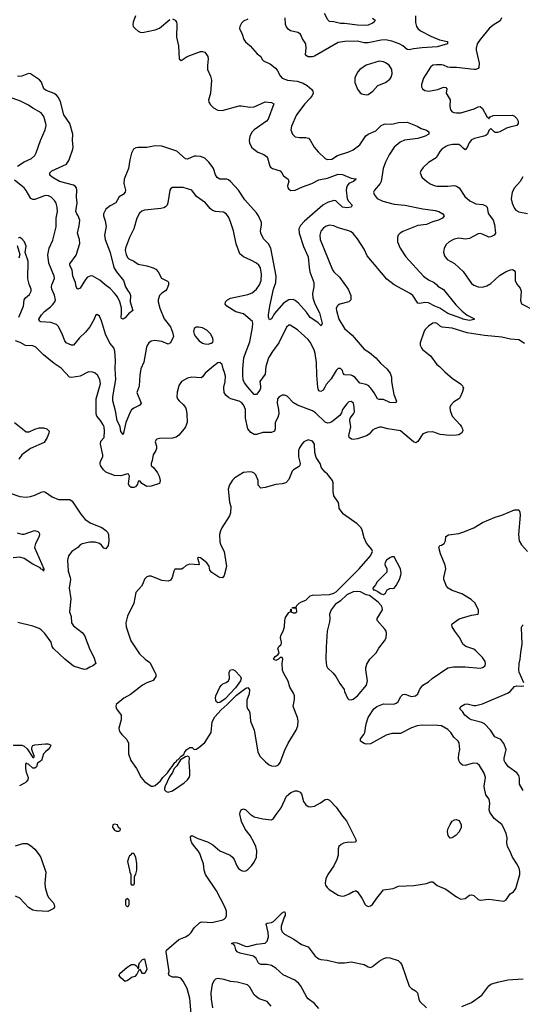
# Model space of a CAD drawing. Header units: inches. Extents: x 1954678 to 2060271, y 904822 to 1016299.
# Tile 79 of 256: x 1984769 to 1989441, y 944264 to 953413. Entities that reach past the tile are written whole.
import ezdxf

# ---------------------------------------------------------------- set-up
doc = ezdxf.new("R2010")
doc.units = ezdxf.units.IN
doc.header["$MEASUREMENT"] = 0
doc.layers.add('B9984', color=7, linetype='Continuous')
doc.layers.add('B9985', color=7, linetype='Continuous')

msp = doc.modelspace()

# ---------------------------------------------------------------- linework, layer by layer
at = {"layer": 'B9984', "color": 5}
for points, elevation in [([(1986244.4, 950000), (1986232.8, 949952.8), (1986230.4, 949910), (1986237.1, 949890), (1986250.5, 949870), (1986290, 949836.3), (1986310.4, 949810), (1986318, 949790), (1986323.8, 949750), (1986324.9, 949670), (1986310.5, 949630), (1986298, 949610), (1986247.5, 949552.5), (1986224.8, 949535.2), (1986190, 949524.2), (1986070, 949520.7), (1986044.9, 949515.1), (1986033.4, 949506.6), (1986028, 949490), (1986041.3, 949450), (1986042, 949430), (1986034.9, 949410), (1986010.3, 949370), (1986002.2, 949317.8), (1985990.5, 949290), (1985990.6, 949270.6), (1986015.5, 949250), (1986050, 949202), (1986067, 949170), (1986076.4, 949130), (1986070, 949102), (1985990, 949079.3), (1985950, 949075.3), (1985903.1, 949103.1), (1985890, 949126), (1985870, 949126), (1985863.8, 949096.2), (1985846.6, 949073.4), (1985830, 949065.1), (1985806.2, 949066.2), (1985790, 949079.3), (1985781.1, 949101.1), (1985789.7, 949170), (1985782, 949190), (1985770, 949193.3), (1985710, 949174.2), (1985650, 949177.7), (1985570, 949207.6), (1985547.7, 949230), (1985521.7, 949270), (1985516.3, 949290), (1985519.7, 949310), (1985541.3, 949350), (1985542.6, 949370), (1985518.9, 949470), (1985524.1, 949495.9), (1985553.3, 949530), (1985557.4, 949590), (1985553.3, 949630), (1985546, 949650), (1985521.3, 949690), (1985487.6, 949727.6), (1985481.2, 949750), (1985481.6, 949890), (1985512.1, 950000)], 660), ([(1985876.8, 950000), (1985859.3, 949950), (1985897.1, 949850), (1985887.3, 949830), (1985830, 949804.7), (1985810, 949787.6), (1985795.2, 949764.8), (1985755.8, 949670), (1985730, 949558), (1985710, 949588), (1985704, 949630), (1985676.8, 949690), (1985659.8, 949779.8), (1985633.8, 949870), (1985636.2, 949910), (1985650.5, 950000)], 640), ([(1988889.1, 950000), (1988893.4, 949990), (1988883, 949950), (1988859.2, 949900.8), (1988850, 949889.4), (1988801.7, 949858.3), (1988777.3, 949830), (1988768, 949810), (1988770, 949782), (1988790.7, 949730), (1988864.9, 949650), (1988877.1, 949630), (1988886, 949610), (1988887.5, 949592.5), (1988876, 949570), (1988850, 949556.2), (1988830, 949551.5), (1988768.5, 949548.5), (1988679, 949559), (1988610, 949583), (1988559.5, 949580.5), (1988516.4, 949563.6), (1988470, 949494), (1988450, 949481.2), (1988430, 949489.3), (1988310, 949593), (1988190, 949611.3), (1988133.2, 949626.8), (1988112.8, 949627.2), (1988070, 949611.8), (1988050, 949598.7), (1988017.4, 949562.6), (1987992.6, 949547.4), (1987910, 949519.8), (1987870, 949511.2), (1987854.1, 949514.1), (1987832, 949530), (1987828.2, 949550), (1987846, 949630), (1987838.5, 949690), (1987842.6, 949710), (1987873, 949750), (1987880.5, 949770), (1987879.6, 949810), (1987871.8, 949850), (1987860.1, 949860.1), (1987850, 949866), (1987830, 949860.9), (1987810, 949843.7), (1987770, 949792.3), (1987759.1, 949760.9), (1987743.9, 949736.1), (1987670, 949677.6), (1987650, 949667.6), (1987630, 949664.2), (1987610, 949672.8), (1987519.7, 949759.7), (1987490, 949779.8), (1987350.7, 949830.7), (1987314.2, 949854.2), (1987254.9, 949914.9), (1987230, 949924.5), (1987210, 949924.5), (1987180.7, 949910), (1987164.9, 949890), (1987162.6, 949850), (1987175.6, 949790), (1987178.3, 949750), (1987170, 949716), (1987143.1, 949670), (1987145.2, 949610), (1987137, 949590), (1987110, 949578.5), (1987030, 949577.8), (1986970, 949557.6), (1986950, 949558.2), (1986916.5, 949576.5), (1986890, 949612.3), (1986868.9, 949708.9), (1986866.8, 949790), (1986850, 949832.8), (1986830, 949856.8), (1986810, 949869.8), (1986730.6, 949890.6), (1986710, 949902), (1986684.1, 949924.1), (1986669, 949949), (1986665.7, 949990), (1986668.1, 950000)], 660), ([(1987008, 950000), (1987007.7, 949990), (1987000.2, 949970), (1986970, 949929.5), (1986950, 949929.6), (1986890.9, 950000)], 640), ([(1987606.3, 950000), (1987590, 949969.6), (1987570, 949958.7), (1987550, 949963.6), (1987543.1, 949983.1), (1987541.5, 950000)], 640), ([(1988233.9, 950000), (1988245.8, 949930), (1988270.4, 949869.6), (1988267.1, 949852.9), (1988210, 949856.4), (1988150, 949884.5), (1988110, 949885.3), (1988096, 949890), (1988065.4, 949945.4), (1988034.5, 949990), (1988024.6, 950000)], 640), ([(1984722.4, 949670), (1984830, 949583.1), (1984858, 949582), (1984910, 949608), (1984950, 949622), (1984990, 949619.1), (1985022, 949610), (1985042.8, 949590), (1985040.7, 949570), (1985024.9, 949530), (1984995.8, 949484.2), (1984870, 949427.8), (1984790, 949369.4), (1984761.6, 949330)], 660), ([(1984670, 949017.4), (1984770, 948981.3), (1984830, 948977), (1984870, 948981.1), (1984910, 948994), (1984970, 949024.2), (1984990, 949028.8), (1985010, 949023.7), (1985070, 948978.4), (1985130, 948954.4), (1985235.4, 948955.4), (1985258.6, 948938.6), (1985337.3, 948817.3), (1985377.6, 948770), (1985430, 948734.3), (1985533.2, 948693.2), (1985570, 948667.3), (1985584.9, 948650), (1985593.7, 948630), (1985597, 948570), (1985591.7, 948528.3), (1985570, 948495.3), (1985550, 948502), (1985529.2, 948530), (1985510, 948546), (1985470, 948558), (1985420.6, 948559.4), (1985350, 948543.7), (1985330, 948532.7), (1985310.4, 948509.6), (1985253.4, 948470), (1985223, 948430), (1985212.4, 948390), (1985221.3, 948290), (1985238.7, 948230), (1985240.3, 948210), (1985230.3, 948130), (1985245.5, 948030), (1985231.8, 947911.8), (1985248.5, 947868.5), (1985250.4, 947810), (1985270, 947779.3), (1985350, 947718), (1985372.4, 947690), (1985420.7, 947560.7), (1985459.1, 947490), (1985478, 947430), (1985450, 947408.7), (1985422, 947398), (1985390, 947378), (1985370, 947375.3), (1985270, 947405.2), (1985190, 947469.6), (1985083.7, 947570), (1985072.3, 947590), (1985060.5, 947630), (1985003.5, 947710), (1984970, 947743), (1984950, 947755.8), (1984890, 947776.9), (1984751.5, 947811.5)], 660), ([(1986362.3, 944177.7), (1986350, 944318), (1986326.9, 944410), (1986290, 944478), (1986267, 944507), (1986235.8, 944515.8), (1986190, 944515.1), (1986157.2, 944530), (1986154, 944550), (1986159.3, 944570), (1986129.6, 944750), (1986133.5, 944766.5), (1986250, 944864.6), (1986310, 944890.2), (1986343, 944910), (1986362.6, 944930), (1986390, 944972.7), (1986439.7, 945020.3), (1986450, 945026.4), (1986470, 945028.7), (1986555.8, 945024.2), (1986658, 945050), (1986670, 945054.8), (1986685.2, 945070), (1986691.8, 945090), (1986691.8, 945110), (1986691.3, 945130), (1986676.9, 945170), (1986598.8, 945318.8), (1986496.4, 945470), (1986483.5, 945510), (1986478.9, 945570), (1986461.1, 945610), (1986444.6, 945664.6), (1986429.6, 945690), (1986394, 945730), (1986370, 945765.2), (1986360.9, 945790), (1986358, 945822), (1986370, 945830.8), (1986425.7, 945805.7), (1986514.3, 945774.3), (1986564, 945744), (1986630.2, 945690.2), (1986725.5, 945650), (1986748.4, 945630), (1986762.4, 945610), (1986788, 945550), (1986804.4, 945524.4), (1986830, 945506.4), (1986850, 945501.6), (1986870, 945503), (1986890, 945514.8), (1986925.2, 945550), (1986950, 945584), (1986969.7, 945630), (1986974, 945690), (1986965.6, 945730), (1986947, 945770), (1986912, 945832), (1986866.6, 945890), (1986830, 945963.7), (1986816.9, 946030), (1986819.5, 946050), (1986829.3, 946070), (1986850, 946078.8), (1986870, 946070.6), (1986910.5, 946030), (1986950, 946007.2), (1987030, 945985.7), (1987110, 945977.3), (1987130, 945990.8), (1987152.3, 946027.7), (1987200.5, 946090), (1987250, 946196.3), (1987290, 946233), (1987330, 946247.3), (1987350, 946246.8), (1987375.9, 946235.9), (1987390, 946221), (1987408.8, 946148.8), (1987430, 946117.3), (1987450, 946102), (1987470, 946098), (1987510, 946103.8), (1987565.3, 946134.7), (1987610, 946167.3), (1987630, 946170.8), (1987650, 946161), (1987710, 946096), (1987770.5, 946010.5), (1987806.8, 945970), (1987896, 945790), (1987890, 945769), (1987850, 945766), (1987830, 945769.3), (1987779.8, 945760.2), (1987758, 945750), (1987736, 945730), (1987730.7, 945709.3), (1987730.4, 945650), (1987715.8, 945610), (1987690.3, 945550), (1987634, 945470), (1987615.8, 945430), (1987608, 945390), (1987613.4, 945370), (1987627.3, 945350), (1987647.3, 945330), (1987730, 945279.3), (1987750, 945270.4), (1987770, 945268), (1987790, 945272.4), (1987831, 945289), (1987870, 945313), (1987890, 945319.1), (1987896.7, 945316.7), (1987910.7, 945310), (1987950, 945251.3), (1987980.7, 945190), (1987990, 945180.7), (1988010, 945174), (1988030, 945177.3), (1988050, 945191), (1988090, 945251), (1988150, 945326), (1988240.2, 945339.8), (1988290, 945360.7), (1988431.9, 945368.1), (1988550, 945387.3), (1988590, 945401), (1988610, 945401), (1988648.3, 945368.3), (1988730, 945333), (1988830, 945262), (1988870, 945242), (1988910, 945247.7), (1988950, 945278.8), (1988970, 945280.7), (1988990, 945274), (1989030, 945238.8), (1989050, 945230.8), (1989130, 945239.1), (1989270, 945220.7), (1989290, 945234.8), (1989329.2, 945290), (1989359, 945310), (1989380.1, 945339.9), (1989416.9, 945470), (1989419.1, 945499.1), (1989412.6, 945530), (1989391.5, 945570), (1989350, 945629.5), (1989325.1, 945690), (1989303.1, 945730), (1989296.9, 945763.1), (1989301.6, 945810), (1989291.3, 945850), (1989270, 945901.2), (1989250, 945935.1), (1989180.9, 945990), (1989138, 946050), (1989132.1, 946072.1), (1989138, 946130), (1989134, 946170), (1989103.7, 946210), (1989089.5, 946269.5), (1989087, 946290), (1989099.3, 946370), (1989086.6, 946410), (1989043.3, 946483.3), (1989021, 946501), (1988984.8, 946504.8), (1988910, 946482.9), (1988886, 946486), (1988864.2, 946504.2), (1988852, 946530), (1988849.5, 946550.5), (1988851.7, 946588.3), (1988860.7, 946630), (1988853.3, 946693.3), (1988844, 946710), (1988805.1, 946745.1), (1988777, 946790), (1988750, 946816.3), (1988689, 946850), (1988654.9, 946854.9), (1988510, 946857.4), (1988462.8, 946850), (1988410, 946833.1), (1988310, 946780.4), (1988230, 946780.5), (1988174.9, 946765.1), (1988030, 946683), (1987990, 946682), (1987970, 946688), (1987936, 946710), (1987936, 946716), (1987937, 946730), (1987969.7, 946770), (1987978.8, 946790), (1987989.8, 946870.2), (1988009.8, 946930), (1988061.5, 947010), (1988088.2, 947030), (1988150, 947055.9), (1988246, 947054), (1988270, 947061.1), (1988286.2, 947073.8), (1988310, 947122), (1988330, 947143.1), (1988350, 947145.7), (1988410, 947125.3), (1988449.6, 947130.4), (1988469.3, 947150), (1988488.1, 947191.9), (1988516, 947230), (1988570, 947261.3), (1988603.6, 947290), (1988750, 947390.4), (1988801, 947399), (1988910, 947399.1), (1989050, 947386.7), (1989070, 947392.7), (1989094.5, 947410), (1989099.6, 947430), (1989094.7, 947450), (1989070, 947485.6), (1989010, 947549.6), (1988990, 947564.2), (1988915.3, 947590), (1988889.7, 947609.7), (1988861.2, 947670), (1988812.7, 947730), (1988789.4, 947770), (1988785.2, 947790), (1988790, 947798), (1988855.5, 947844.5), (1988970, 947879.5), (1989029.5, 947890.5), (1989034.7, 947905.3), (1989033.1, 947926.9), (1989004.4, 947990), (1988966.8, 948026.8), (1988877.7, 948077.7), (1988789.2, 948110), (1988753.2, 948130), (1988736, 948150), (1988713.2, 948210), (1988713.2, 948230), (1988729.5, 948310), (1988724.8, 948344.8), (1988680.7, 948450), (1988665.2, 948510), (1988673.6, 948526.4), (1988690, 948530.8), (1988713.4, 948546.6), (1988726, 948570), (1988729.2, 948610), (1988754, 948626), (1988850, 948639.3), (1988889.5, 948650.5), (1988990, 948690.7), (1989070, 948742), (1989190, 948790.4), (1989250, 948808), (1989370, 948858), (1989410, 948858), (1989418, 948838), (1989420.5, 948810), (1989406.4, 948630), (1989413, 948570), (1989432.2, 948532.2), (1989490, 948470.6)], 660), ([(1984745.5, 948645.5), (1984790, 948632.4), (1984810, 948632.2), (1984905.4, 948665.4), (1984936.8, 948656.8), (1984950, 948644.7), (1984953.7, 948633.7), (1984950.4, 948610.4), (1984915.2, 948544.8), (1984907.6, 948510), (1984994.4, 948310), (1984990, 948289.3), (1984983.7, 948303.7), (1984970, 948307.6), (1984959, 948319), (1984890, 948353), (1984810, 948405.3), (1984770, 948419.3), (1984710, 948413.5)], 640), ([(1989456.4, 947250), (1989412, 947350), (1989408.2, 947370), (1989411.5, 947430), (1989421.6, 947470), (1989426, 947534), (1989439.7, 947610), (1989434.2, 947765.8), (1989439.3, 947780.7), (1989449.6, 947790.4)], 640), ([(1989449.4, 946249.4), (1989414.3, 946310), (1989415.7, 946364.3), (1989409, 946390), (1989390, 946414.4), (1989313.3, 946470), (1989281.5, 946510), (1989273.5, 946530), (1989271.7, 946550), (1989289.8, 946630), (1989270, 946686.3), (1989242.9, 946722.9), (1989186.3, 946750), (1989147.1, 946810), (1989090.9, 946870.9), (1989063.7, 946883.7), (1988970, 946905.6), (1988950, 946915), (1988907.2, 946950), (1988884.4, 946984.4), (1988859, 947010), (1988868.7, 947030), (1988907.5, 947052.5), (1988930, 947055.5), (1988990, 947040.5), (1989010, 947040.5), (1989070, 947056.4), (1989305, 947155), (1989328.4, 947171.6), (1989370, 947217.1), (1989390, 947223.1), (1989430, 947220.4), (1989455.6, 947224.4)], 640), ([(1984710, 946672.4), (1984790, 946670.3), (1984810, 946663.8), (1984837.6, 946637.6), (1984890, 946558), (1984902, 946558), (1984908, 946570), (1984900.1, 946580.1), (1984880.9, 946630), (1984882, 946650), (1984891.8, 946668.2), (1984910, 946674), (1985010, 946685.5), (1985030, 946684.9), (1985054.4, 946674.4), (1985057.3, 946670), (1985050.4, 946650), (1985035.5, 946630), (1985008.7, 946611.3), (1984990.5, 946590), (1984973.4, 946530), (1984936, 946504), (1984924.7, 946470), (1984910, 946459), (1984890, 946459), (1984850, 946495.3), (1984838, 946498), (1984830, 946506), (1984824.7, 946495.3), (1984824, 946456), (1984830, 946422), (1984847.3, 946370), (1984844, 946350), (1984830.6, 946330), (1984818.9, 946321.1), (1984766, 946294)], 660), ([(1984730, 945737.1), (1984797.3, 945757.3), (1984837.3, 945757.3), (1984870, 945738), (1984910, 945706), (1984951.8, 945651.8), (1984966.7, 945626.7), (1985011.4, 945491.4), (1985002.6, 945390), (1985007.4, 945350), (1985024.5, 945284.5), (1985037.4, 945257.4), (1985080.7, 945210), (1985090.8, 945190), (1985094, 945170), (1985085.2, 945154.8), (1985030, 945126), (1984927, 945133), (1984890, 945139.8), (1984850, 945161.7), (1984770.9, 945250.9), (1984730, 945269.6)], 660), ([(1987550, 944226), (1987510.4, 944270.4), (1987450, 944316), (1987438.2, 944330), (1987378.3, 944438.3), (1987360.3, 944460.3), (1987327.8, 944487.8), (1987217.6, 944537.6), (1987150, 944599.7), (1987110, 944623), (1987070, 944633.6), (1987010, 944632.3), (1986990, 944646), (1986966, 944690), (1986942.7, 944710), (1986817.4, 944737.4), (1986789.8, 944749.8), (1986778, 944770), (1986768, 944808), (1986760.2, 944820.2), (1986738, 944830), (1986763.6, 944836.4), (1986790, 944835.6), (1986864.8, 944804.8), (1986890, 944802), (1986970, 944823.5), (1987050, 944830.3), (1987070.6, 944849.4), (1987081.5, 944890), (1987080.4, 944930), (1987059.3, 945010), (1987070, 945019.1), (1987110, 945024.2), (1987130, 945031.8), (1987210, 945112.7), (1987230, 945126), (1987236.4, 945110), (1987235.6, 945090), (1987226.5, 945073.5), (1987201.3, 944990), (1987200.9, 944960.9), (1987210, 944938), (1987230, 944916), (1987318.8, 944870), (1987390, 944820.4), (1987450, 944798), (1987515.5, 944710), (1987550, 944686.7), (1987570, 944679.3), (1987627.3, 944672.7), (1987730, 944650.4), (1987790, 944650.4), (1987850, 944658), (1987972.4, 944632.4), (1988010, 944611), (1988030, 944606), (1988050, 944616), (1988110, 944666), (1988155.3, 944690), (1988181.4, 944698.5), (1988210, 944695.6), (1988286.4, 944670), (1988310.2, 944650.2), (1988322.3, 944630), (1988390, 944430.7), (1988410, 944410.4), (1988448.7, 944388.7), (1988467.7, 944370), (1988479.1, 944310), (1988488.7, 944288.7), (1988550, 944230.7)], 640), ([(1987105.3, 944245.3), (1987069.5, 944289.5), (1986995.3, 944315.3), (1986970, 944332.3), (1986950, 944352.7), (1986910, 944422.7), (1986886, 944446), (1986790, 944469.5), (1986730, 944477), (1986670, 944494.5), (1986610, 944502.7), (1986590, 944496), (1986576.1, 944483.9), (1986558.4, 944450), (1986546.4, 944370), (1986548.2, 944310), (1986560.5, 944230)], 660), ([(1988877.6, 944242.4), (1988970, 944279.5), (1989065.1, 944350), (1989130, 944436), (1989150, 944450.8), (1989210, 944470.6), (1989307.7, 944492.3), (1989450, 944500.7)], 640)]:
    msp.add_lwpolyline(points, dxfattribs=dict(at, elevation=elevation))
for points, elevation in [([(1987450, 949508), (1987410.6, 949490), (1987390.5, 949470), (1987370, 949434), (1987362.4, 949410), (1987361.7, 949350), (1987377, 949290), (1987372, 949270), (1987361.8, 949258.2), (1987313.4, 949230), (1987302.2, 949217.8), (1987270, 949139), (1987244.7, 949110), (1987210, 949099.5), (1987150, 949094.5), (1987050, 949066.6), (1987010, 949061.2), (1986987.5, 949087.5), (1986984.5, 949130), (1986964.8, 949184.8), (1986950, 949199.3), (1986930, 949209.3), (1986907.1, 949212.9), (1986850, 949204), (1986770, 949157.2), (1986746.9, 949133.1), (1986720.5, 949090), (1986706.8, 949050), (1986718, 948930), (1986733, 948890), (1986728.2, 948830), (1986718.3, 948801.7), (1986648.1, 948691.9), (1986635.2, 948664.8), (1986626, 948630), (1986630, 948562), (1986640.4, 948530), (1986670.4, 948470.4), (1986691.9, 948331.9), (1986670.4, 948249.6), (1986653.2, 948226.8), (1986630, 948229.3), (1986610, 948238), (1986555.9, 948275.9), (1986537, 948297), (1986530, 948335.3), (1986510, 948366), (1986450, 948412.3), (1986430, 948415.3), (1986422, 948410), (1986436, 948370), (1986438, 948350), (1986434, 948346), (1986347.1, 948352.9), (1986318, 948342), (1986290, 948315.3), (1986273.7, 948306.3), (1986210, 948308), (1986201, 948290), (1986187.3, 948230), (1986170, 948205.2), (1986150, 948196), (1986090, 948202), (1985990, 948240.9), (1985970, 948242.7), (1985950, 948237.2), (1985930, 948215.3), (1985914, 948170), (1985900.7, 948150), (1985848.9, 948091.1), (1985830.7, 947990), (1985770.5, 947870), (1985754.8, 947810), (1985758.8, 947770), (1985802, 947642), (1985881.7, 947521.7), (1985936, 947470), (1985978.5, 947438.5), (1986026, 947350), (1986033.4, 947330), (1986033.7, 947310), (1986008.8, 947271.2), (1985950, 947249.8), (1985910, 947228.7), (1985798.6, 947141.4), (1985737.3, 947110), (1985666, 947050), (1985662, 947030), (1985670, 947008.4), (1985713.4, 946950), (1985713, 946907), (1985691, 946830), (1985694.8, 946810), (1985702.8, 946790), (1985718.8, 946770), (1985764.9, 946724.9), (1985780.7, 946690), (1985781.6, 946590), (1985801.6, 946530), (1985854.2, 946454.2), (1985899.5, 946370), (1985930, 946334.9), (1985990, 946290.5), (1986010, 946290.4), (1986030, 946298), (1986078.2, 946341.8), (1986098.7, 946370), (1986144.4, 946415.6), (1986170, 946456.3), (1986188, 946472), (1986210, 946510.6), (1986223.2, 946516.8), (1986230, 946530.8), (1986242, 946538), (1986270, 946571), (1986294.6, 946585.4), (1986304, 946610), (1986322, 946630), (1986350, 946651.3), (1986371, 946651), (1986390, 946632), (1986410, 946636), (1986435.3, 946650), (1986490, 946698), (1986548.7, 946790), (1986558.4, 946890), (1986583.6, 946936.4), (1986640.9, 946999.1), (1986698.9, 947050), (1986784.5, 947135.5), (1986870, 947201.6), (1986890, 947207.3), (1986905.8, 947185.8), (1986902, 947150), (1986879.5, 947090), (1986879.5, 947030), (1986886, 947010), (1986903.8, 946990), (1986910, 946971.3), (1986915.6, 946895.6), (1986948.9, 946810), (1986983, 946610), (1987000.7, 946570), (1987055.6, 946515.6), (1987088.6, 946488.6), (1987110, 946480.5), (1987150, 946478), (1987176, 946490), (1987191.6, 946510), (1987234.1, 946625.9), (1987265.1, 946690), (1987339.7, 946810), (1987354.3, 946850), (1987359.1, 946899.1), (1987352.7, 946930), (1987312.7, 947030), (1987323.8, 947096.2), (1987323.1, 947130), (1987314.8, 947154.8), (1987281.7, 947210), (1987266.1, 947266.1), (1987222.5, 947342.5), (1987212.7, 947370), (1987208.7, 947431.3), (1987215.3, 947470), (1987210, 947486), (1987190, 947486), (1987174, 947470), (1987150, 947458), (1987128, 947470), (1987143.1, 947496.9), (1987170, 947512), (1987182, 947530), (1987169, 947570), (1987178, 947590), (1987195.3, 947604.7), (1987202, 947618), (1987204, 947630), (1987195.1, 947670), (1987198, 947690), (1987218.4, 947730), (1987229.6, 947770), (1987233.3, 947830), (1987240.7, 947859.3), (1987270, 947904.7), (1987288, 947912), (1987290, 947934), (1987294, 947934), (1987294, 947910), (1987310, 947902), (1987330, 947902), (1987346, 947910), (1987342, 947942), (1987306, 947946), (1987306, 947950), (1987342, 947958), (1987346, 947970), (1987368, 947990), (1987390, 948004.7), (1987430, 948018), (1987470, 948058), (1987490, 948066), (1987650, 948071.7), (1987690, 948083.6), (1987710, 948097.4), (1987926.2, 948310), (1988031.3, 948430), (1988049.3, 948470), (1988044, 948490), (1987994, 948550), (1987970, 948598), (1987952.3, 948670), (1987942.7, 948690), (1987906, 948730), (1987779.6, 948819.6), (1987739, 948870), (1987735.3, 948910), (1987728.7, 948930), (1987689.2, 948990), (1987683.7, 949030), (1987683.6, 949110), (1987677.6, 949130), (1987631.1, 949191.1), (1987608.2, 949208.2), (1987589.4, 949230), (1987576, 949250), (1987561.2, 949290), (1987525.1, 949345.1), (1987512.8, 949390), (1987510, 949468.7), (1987490, 949496.9)], 680), ([(1988250, 948421.2), (1988230, 948420.5), (1988210, 948412.1), (1988179.5, 948390), (1988167.4, 948370), (1988164.9, 948350), (1988182.8, 948310), (1988182, 948278), (1988091.3, 948190), (1988077.3, 948162.7), (1988052, 948130), (1988054, 948114), (1988066, 948114), (1988099.6, 948099.6), (1988130, 948078), (1988150, 948071.3), (1988170, 948084.7), (1988185.2, 948114.8), (1988210, 948126.8), (1988250, 948130.8), (1988270, 948154), (1988299.7, 948210), (1988311.8, 948250), (1988316.2, 948270), (1988307.8, 948310)], 680), ([(1987910, 948100.8), (1987870, 948097.1), (1987810.1, 948069.9), (1987750, 948012.6), (1987702.2, 947977.8), (1987663.1, 947930), (1987650.4, 947890), (1987653.4, 947850), (1987650, 947818), (1987628.5, 947731.5), (1987618.3, 947581.7), (1987615.3, 947470), (1987622.6, 947410), (1987630.4, 947390), (1987682.3, 947342.3), (1987708.2, 947310), (1987745.5, 947245.5), (1987784.9, 947190), (1987788.2, 947170), (1987817.3, 947110), (1987830, 947097.3), (1987850, 947094), (1987870, 947100.7), (1987910, 947130.5), (1987993.3, 947230), (1988003, 947270), (1987987.5, 947372.5), (1987987.3, 947390), (1987996.1, 947423.9), (1988025.1, 947470), (1988083.6, 947530), (1988106.1, 947573.9), (1988158.9, 947641.1), (1988174.5, 947670), (1988179.5, 947710), (1988174.5, 947730), (1988162, 947750), (1988093.2, 947830), (1988092.7, 947850), (1988142.9, 947930), (1988139.6, 947950), (1988129.6, 947970), (1988101, 948001), (1988021.2, 948061.2), (1987990, 948067.8), (1987936, 948096)], 680), ([(1986610, 947065.2), (1986596, 947076), (1986589.6, 947109.6), (1986592, 947130), (1986629.5, 947210), (1986643.7, 947230), (1986658.7, 947241.3), (1986690, 947254), (1986709.5, 947270.5), (1986718, 947290), (1986717.2, 947350), (1986729.5, 947370.5), (1986750, 947376.3), (1986770, 947366.8), (1986823, 947310), (1986828, 947290), (1986822.4, 947270), (1986776.8, 947203.2), (1986678, 947102), (1986630, 947069.5)], 680), ([(1986330, 946569), (1986310, 946564), (1986265.4, 946534.6), (1986230, 946481.2), (1986204, 946456), (1986190, 946417.2), (1986161.8, 946378.2), (1986120.3, 946290), (1986114.4, 946270), (1986116.7, 946256.7), (1986130, 946240.5), (1986150, 946236.4), (1986190, 946248.7), (1986297.7, 946322.3), (1986329.3, 946350), (1986343.7, 946370), (1986349.5, 946390), (1986349.6, 946430), (1986344.8, 946515.2), (1986349, 946550), (1986343.1, 946563.1)], 680), ([(1985650, 945938), (1985634, 945930), (1985632, 945910), (1985650, 945882), (1985670, 945874), (1985690, 945874), (1985702, 945878), (1985706, 945890), (1985688, 945908), (1985678, 945930)], 680), ([(1988770, 945808.7), (1988751.9, 945831.9), (1988746, 945866), (1988749.7, 945890), (1988770, 945934.8), (1988790, 945964), (1988810, 945979.3), (1988830, 945981.6), (1988850, 945973), (1988860.3, 945960.3), (1988871.8, 945931.8), (1988873, 945907), (1988854.9, 945865.1), (1988826, 945834), (1988790, 945809.2)], 660), ([(1985830, 945666), (1985810, 945666), (1985806, 945654), (1985790, 945642), (1985782.8, 945630), (1985771.3, 945590), (1985791.1, 945511.1), (1985792, 945490), (1985802, 945470), (1985803.6, 945383.6), (1985810, 945374), (1985830, 945374), (1985838, 945390), (1985838, 945450), (1985850, 945474), (1985859, 945510), (1985859, 945570), (1985848, 945630)], 680), ([(1985770, 945246), (1985754, 945230), (1985754, 945190), (1985758, 945178), (1985770, 945174), (1985782, 945178), (1985786, 945190), (1985786, 945230)], 680), ([(1985910, 944548.7), (1985890, 944586), (1985878, 944582), (1985857.3, 944542.7), (1985838.4, 944521.6), (1985807.7, 944512.3), (1985787.1, 944492.9), (1985770, 944484), (1985750, 944475.3), (1985710, 944508.7), (1985694, 944530), (1985699, 944550), (1985767.3, 944610), (1985810, 944632.9), (1985832.5, 944632.5), (1985847.1, 944627.1), (1985858, 944618), (1985870, 944594), (1985878, 944602), (1985878, 944630), (1985884, 944650), (1985910, 944680.7), (1985930, 944686), (1985950.5, 944589.5), (1985932, 944550)], 660)]:
    msp.add_lwpolyline(points, close=True, dxfattribs=dict(at, elevation=elevation))
at = {"layer": 'B9985', "color": 5}
for points, elevation in [([(1986190, 953421.6), (1986213, 953410), (1986226.4, 953390), (1986231.2, 953371.2), (1986227.6, 953250), (1986245.8, 953170), (1986251, 953050), (1986270, 953034.8), (1986327.2, 953072.8), (1986450, 953117.1), (1986470, 953118), (1986490, 953110.7), (1986506.8, 953090), (1986517.3, 953070), (1986520.7, 953050), (1986513.7, 952986.3), (1986516.3, 952950), (1986544, 952890), (1986553, 952850), (1986542, 952730), (1986524.8, 952664.8), (1986527.7, 952647.7), (1986542, 952622), (1986570, 952593), (1986610, 952572.7), (1986650, 952570.4), (1986810, 952612.4), (1986830, 952613.4), (1986910, 952599), (1986950, 952604), (1987050, 952650.7), (1987110, 952644.9), (1987132.7, 952632.7), (1987080.3, 952490), (1987064.2, 952470), (1986947.4, 952390), (1986928.9, 952370), (1986908.5, 952330), (1986901.3, 952290), (1986904.9, 952270), (1986923.7, 952230), (1986944.4, 952210), (1986982.8, 952182.8), (1987039.7, 952159.7), (1987063.4, 952143.4), (1987071.8, 952130), (1987092.9, 952052.9), (1987102, 952042), (1987120.7, 952030), (1987189.1, 952009.1), (1987206.7, 951990), (1987222.8, 951962.7), (1987265.5, 951930), (1987270.3, 951910), (1987259.5, 951870), (1987260.3, 951850), (1987270, 951837.1), (1987290, 951827.2), (1987330, 951828.3), (1987398.5, 951861.5), (1987486, 951890), (1987550, 951926.4), (1987630, 951941.6), (1987730, 951976.3), (1987770, 951975.3), (1987850, 951941.1), (1987895.2, 951935.2), (1987896.3, 951930), (1987873.4, 951910), (1987830, 951889.6), (1987812, 951870), (1987805.7, 951850), (1987804.2, 951830), (1987813.8, 951750), (1987825.8, 951725.8), (1987858.7, 951690), (1987850.8, 951670), (1987810, 951663.9), (1987770, 951669.8), (1987709, 951729), (1987690, 951731.6), (1987630, 951715), (1987587.1, 951690), (1987417.6, 951542.4), (1987379.5, 951500.5), (1987365.2, 951470), (1987368.4, 951430), (1987406.1, 951306.1), (1987450.2, 951210), (1987459.3, 951110), (1987467.5, 951070), (1987503.7, 950970), (1987503.7, 950930), (1987492.4, 950870), (1987494.5, 950830), (1987512.2, 950772.2), (1987555.2, 950690), (1987580.7, 950590), (1987570.8, 950569.2), (1987539.1, 950599.1), (1987470, 950644.7), (1987436.8, 950696.8), (1987360.6, 950780.6), (1987330, 950805.3), (1987310, 950813.3), (1987270, 950809.8), (1987221.8, 950778.1), (1987138, 950682), (1987110, 950633.2), (1987090, 950625.2), (1987083, 950650), (1987083, 950670), (1987093.6, 950750), (1987129, 950910), (1987149.8, 950970), (1987153.3, 951030), (1987102.4, 951290), (1987081.1, 951330), (1987035.6, 951375.6), (1987010.9, 951430), (1987008.5, 951450), (1987016.8, 951503.2), (1987015.9, 951530), (1986990, 951590.9), (1986970, 951618.8), (1986860.6, 951740.6), (1986802.2, 951830), (1986727.8, 951910), (1986710, 951924.2), (1986694, 951930), (1986630.6, 951930.6), (1986605.9, 951945.9), (1986590.5, 951970.5), (1986570.8, 952030), (1986558.5, 952050), (1986526.9, 952090), (1986490, 952125.7), (1986450, 952143.1), (1986410, 952146.2), (1986390, 952143.9), (1986330, 952118.5), (1986310, 952120.5), (1986230, 952191.2), (1986090, 952237.7), (1986030, 952240.4), (1985950, 952225.7), (1985870, 952226), (1985850, 952222.9), (1985828.7, 952211.3), (1985807.4, 952172.6), (1985791.7, 952110), (1985779.5, 952030), (1985741.3, 951930), (1985737, 951890), (1985751.8, 951830), (1985750.4, 951810), (1985730.6, 951790), (1985693.8, 951766.2), (1985664, 951710), (1985610, 951683.5), (1985570, 951651.3), (1985549.2, 951610), (1985548.2, 951590), (1985563.5, 951543.5), (1985572.9, 951490), (1985558, 951410), (1985565.1, 951370), (1985609.4, 951250), (1985645.4, 951110), (1985670, 951068.8), (1985734.6, 950990), (1985753.8, 950930), (1985770, 950900.4), (1985794, 950870), (1985798, 950850), (1985795.8, 950790), (1985820.4, 950710), (1985780.3, 950679.7), (1985750, 950644), (1985730, 950629.4), (1985715.1, 950635.1), (1985711.6, 950650), (1985716.4, 950683.6), (1985714.2, 950734.2), (1985698.6, 950790), (1985677.6, 950837.6), (1985652, 950872), (1985610, 950915), (1985562.7, 950950), (1985514.1, 950994.1), (1985450, 951030.8), (1985430, 951032.9), (1985400.7, 951019.2), (1985381.9, 950998.1), (1985330, 950918.7), (1985310, 950908.4), (1985307.3, 950910), (1985294.7, 950930), (1985286.6, 950970), (1985262.2, 951030), (1985258.4, 951090), (1985235.8, 951130), (1985235.1, 951144.9), (1985293.5, 951226.5), (1985326.8, 951333.2), (1985324.2, 951370), (1985305.7, 951430), (1985323.5, 951496.5), (1985326.8, 951550), (1985314.3, 951590), (1985299.8, 951610), (1985292.5, 951630), (1985302, 951710), (1985296.9, 951763.1), (1985300.8, 951830), (1985297, 951850), (1985286.4, 951866.4), (1985270, 951875.9), (1985139.7, 951910), (1985071, 951950), (1985048, 951970), (1985048.3, 951990), (1985068.5, 952010), (1985205.1, 952070), (1985228.3, 952110), (1985263.9, 952210), (1985266.8, 952233.2), (1985260.3, 952290), (1985262.9, 952350), (1985236.8, 952450), (1985181.1, 952530), (1985149.1, 952649.1), (1985129.7, 952690), (1985111.5, 952711.5), (1985090, 952727.1), (1985014.9, 952754.9), (1984993, 952770), (1984971.8, 952831.8), (1984954.8, 952854.8), (1984870, 952911.1), (1984850, 952913.7), (1984790, 952887.4), (1984770, 952884.8), (1984749.7, 952890)], 620), ([(1985847, 953450), (1985824.4, 953390), (1985821.6, 953370), (1985825.5, 953350), (1985844, 953330), (1985870, 953308.2), (1985890, 953298), (1985910, 953295.5), (1986030, 953319.1), (1986070, 953335.5), (1986164.2, 953415.8)], 620), ([(1986890, 953417.6), (1986850, 953398.4), (1986830, 953379.5), (1986814.6, 953350), (1986813.1, 953330), (1986838.3, 953278.3), (1986852, 953230), (1986867.8, 953207.8), (1986910.2, 953170.2), (1986977.1, 953097.1), (1987010.7, 953070), (1987023, 953043), (1987036, 953030), (1987099.2, 952999.2), (1987144.5, 952964.5), (1987163.2, 952943.2), (1987190, 952890.8), (1987210, 952870.6), (1987258, 952850), (1987350, 952841.1), (1987402.8, 952822.8), (1987442.3, 952802.3), (1987485.2, 952765.2), (1987493.8, 952750), (1987496.5, 952730), (1987487.3, 952710), (1987470, 952683.5), (1987420.7, 952630), (1987343.1, 952530), (1987295.4, 952424.6), (1987289.1, 952389.1), (1987304.4, 952350), (1987330, 952325.3), (1987370, 952318), (1987430, 952319.6), (1987453.3, 952313.3), (1987470, 952293.4), (1987507.4, 952230), (1987544.6, 952184.6), (1987610, 952123), (1987630, 952115.5), (1987670, 952118.4), (1987724.5, 952150), (1987830, 952184.4), (1987870, 952203.2), (1987930, 952250.3), (1987986.2, 952333.8), (1988009.9, 952350.1), (1988079.3, 952380.8), (1988130, 952428.9), (1988156.3, 952443.7), (1988170, 952446.9), (1988230, 952443.8), (1988290, 952458.9), (1988370, 952460.3), (1988464.4, 952424.4), (1988502.5, 952402.5), (1988550, 952386.4), (1988573, 952370), (1988573.4, 952350), (1988538.8, 952330), (1988470, 952307.8), (1988347.7, 952292.3), (1988306.2, 952273.8), (1988249.2, 952230), (1988202.2, 952157.8), (1988169.3, 952090), (1988147.5, 952030), (1988128.9, 951911.1), (1988119.1, 951890), (1988067.3, 951830), (1988059.1, 951810), (1988063, 951790), (1988092.1, 951752.1), (1988145.5, 951725.5), (1988250, 951700.2), (1988348.4, 951688.4), (1988516.4, 951656.4), (1988630, 951640.2), (1988664, 951630), (1988702.8, 951610), (1988713.4, 951590), (1988700.7, 951570), (1988660.7, 951550), (1988606.4, 951533.6), (1988550, 951509.8), (1988470, 951500.3), (1988330, 951446), (1988305.7, 951430), (1988287.9, 951410), (1988279.7, 951390), (1988281.6, 951350), (1988307.3, 951290), (1988357.3, 951210), (1988522.3, 951030), (1988570, 950994.9), (1988620.5, 950970), (1988647.3, 950950), (1988656.3, 950936.3), (1988710, 950904.9), (1988824.7, 950764.7), (1988883.4, 950703.4), (1988928.3, 950668.3), (1988990, 950638), (1988998, 950630), (1988994, 950626), (1988950, 950618.4), (1988889.5, 950630), (1988878, 950638), (1988750, 950684.5), (1988673.4, 950733.4), (1988629.7, 950750), (1988570, 950782.4), (1988534.4, 950785.6), (1988490, 950774.7), (1988470, 950779.6), (1988422.7, 950850), (1988400.4, 950870), (1988249.5, 950949.5), (1988181, 951001), (1987999.5, 951219.5), (1987970, 951280.5), (1987910, 951377.4), (1987870, 951425.6), (1987850, 951441.6), (1987830, 951451.5), (1987730, 951479.6), (1987690, 951496.9), (1987650, 951502.4), (1987610.8, 951490), (1987590, 951474), (1987570, 951449.3), (1987558, 951410), (1987563.7, 951370), (1987676.4, 951090), (1987690.5, 951070), (1987742.2, 951022.2), (1987821.3, 950910), (1987846.9, 950850), (1987848.8, 950811.2), (1987830, 950791.6), (1987746, 950770), (1987730, 950762), (1987719.3, 950750), (1987712.2, 950730), (1987713.1, 950710), (1987734.4, 950630), (1987790, 950542.2), (1987860.8, 950480.8), (1987970, 950350.2), (1988020.9, 950320.9), (1988079.7, 950270), (1988122.3, 950222.3), (1988181.3, 950170), (1988212.7, 950130), (1988225.5, 950090), (1988225.3, 950050), (1988233.9, 950000)], 640), ([(1988446.9, 953450), (1988447.8, 953387.8), (1988456.9, 953350), (1988468.9, 953330), (1988494, 953310), (1988590, 953260.2), (1988670, 953227.4), (1988744.7, 953210), (1988744.7, 953190), (1988650, 953160.2), (1988510, 953152.7), (1988430, 953143.5), (1988390, 953134.3), (1988370, 953136.9), (1988331.7, 953171.7), (1988295.6, 953190), (1988230, 953213.6), (1988170, 953225.4), (1988130, 953223.4), (1988010, 953196.9), (1987970, 953198.6), (1987910, 953213.7), (1987790.2, 953209.8), (1987730, 953200.3), (1987510, 953075.6), (1987489.4, 953069.4), (1987450, 953069.2), (1987436, 953076), (1987426.6, 953090), (1987432.6, 953150), (1987428.3, 953190), (1987396.6, 953236.6), (1987378.2, 953278.2), (1987354.9, 953294.9), (1987286, 953310), (1987265.2, 953325.2), (1987248.5, 953348.5), (1987241.3, 953370), (1987238.3, 953430)], 640), ([(1988050, 953428.5), (1988073, 953410), (1988064.4, 953390), (1988050, 953381), (1988010, 953361.3), (1987990, 953358), (1987910, 953361), (1987790, 953377.6), (1987750, 953377.3), (1987690, 953394), (1987650, 953396.9), (1987633.1, 953413.1), (1987602.2, 953470)], 620), ([(1989248.5, 953430), (1989236.4, 953403.6), (1989170, 953363.1), (1989131.8, 953330), (1989049.1, 953230), (1989022.4, 953190), (1989012.3, 953150), (1989013.4, 953130), (1989040.2, 953010), (1989036.5, 952970), (1989030, 952959.7), (1989010, 952949.8), (1988990, 952950.9), (1988830.3, 952969.7), (1988769.6, 952969.6), (1988750, 952973.3), (1988710, 952991.2), (1988690, 952994), (1988644.8, 952995.2), (1988610.3, 952989.7), (1988588.9, 952971.1), (1988522.4, 952870), (1988505.5, 952810), (1988505.5, 952790), (1988514, 952770), (1988534.6, 952754.6), (1988570, 952750.4), (1988654.7, 952765.3), (1988710, 952786.8), (1988730, 952784.7), (1988741, 952770), (1988733.4, 952730), (1988770.4, 952670), (1988768.7, 952610), (1988774.2, 952574.2), (1988790, 952558), (1988806, 952550), (1988830, 952546.3), (1988870, 952549), (1988995.3, 952584.7), (1989030, 952602.4), (1989050, 952606), (1989070, 952588.2), (1989110, 952513.4), (1989123.8, 952503.8), (1989130, 952491.3), (1989141.2, 952510), (1989170, 952523), (1989350, 952526), (1989370, 952516), (1989390, 952496), (1989402, 952470), (1989404, 952450), (1989391.3, 952430), (1989324.7, 952415.3), (1989295.3, 952404.7), (1989231, 952370), (1989210, 952365.6), (1989190, 952365.1), (1989179, 952370), (1989150, 952401.2), (1989130, 952384), (1989117, 952350), (1989101.7, 952338.3), (1989084, 952330), (1988995.5, 952310), (1988970, 952296.1), (1988948.4, 952270), (1988930, 952226.6), (1988910, 952204.5), (1988890, 952218.4), (1988870, 952241.3), (1988850, 952253.5), (1988792.3, 952252.3), (1988750, 952243.5), (1988730, 952234.8), (1988692.7, 952210), (1988674, 952190), (1988654.4, 952150), (1988639.3, 952130), (1988570, 952086.3), (1988519.9, 952040.1), (1988497.1, 952010), (1988493, 951990), (1988508, 951950), (1988553.4, 951910), (1988590, 951886.4), (1988630, 951870.4), (1988650, 951867.4), (1988750, 951865.2), (1988810, 951872.7), (1988830, 951867.4), (1988854.6, 951850), (1988907, 951770), (1988954.9, 951730), (1989010, 951702.7), (1989074.8, 951694.8), (1989103.6, 951683.6), (1989114, 951670), (1989119.6, 951630), (1989127.2, 951610), (1989169.1, 951550), (1989182.8, 951510), (1989191.6, 951428.4), (1989179.1, 951410), (1989150, 951394), (1989130, 951391.6), (1989070, 951419.8), (1989050, 951425.4), (1989030, 951424.7), (1988950, 951378.7), (1988913.4, 951373.4), (1988850, 951382.9), (1988807.3, 951372.7), (1988762.8, 951350), (1988734.6, 951325.4), (1988713.4, 951290), (1988707.9, 951252.1), (1988717.5, 951217.5), (1988743.9, 951183.9), (1988810, 951148.2), (1988891.9, 951071.9), (1988970, 950962), (1988990, 950946), (1989030, 950930.3), (1989070, 950928.9), (1989110, 950939.6), (1989150, 950962.7), (1989230, 951034.9), (1989290, 951074.6), (1989330, 951090.3), (1989350, 951090.4), (1989364.1, 951084.1), (1989375.5, 951070), (1989374, 950990), (1989390, 950956.3), (1989419.9, 950919.9), (1989430.5, 950890.5), (1989424.9, 950804.9), (1989434, 950774), (1989554, 950710)], 660), ([(1984750, 952053.1), (1984810, 952093.4), (1984877.7, 952122.3), (1984909.6, 952150.4), (1984923.9, 952176.1), (1984963, 952290), (1985007.2, 952390), (1985016, 952430), (1985013.3, 952450), (1984994.1, 952514.1), (1984967.8, 952547.8), (1984890, 952591.2), (1984850, 952620.5), (1984770, 952660.5), (1984670, 952694)], 640), ([(1989446, 951954), (1989422, 951910), (1989368.7, 951850), (1989346, 951810), (1989338.3, 951750), (1989347.3, 951707.3), (1989370, 951657.3), (1989382, 951642), (1989410, 951626.4), (1989490, 951612.7)], 680), ([(1985650.5, 950000), (1985661.6, 950070), (1985656.1, 950170), (1985659.9, 950250), (1985653.3, 950333.3), (1985642.9, 950362.9), (1985607.6, 950407.6), (1985566.6, 950490), (1985530, 950615.3), (1985510, 950659), (1985490, 950674), (1985475.3, 950664.7), (1985463, 950630), (1985422.2, 950557.8), (1985382, 950510), (1985324.1, 950455.9), (1985270, 950389.6), (1985250, 950388.4), (1985201.6, 950410), (1985188.3, 950430), (1985161.8, 950501.8), (1985125.4, 950565.4), (1985110, 950582), (1985058, 950598), (1984966.8, 950606.8), (1984952.9, 950612.9), (1984948.4, 950630), (1984971.8, 950670), (1984998.8, 950701.2), (1985055.9, 950744.1), (1985075.8, 950764.2), (1985095.3, 950790), (1985100.7, 950810), (1985093.5, 950853.5), (1985067.8, 950910), (1985064.8, 950930), (1985066.8, 950950), (1985091.3, 951008.7), (1985089.8, 951030), (1985039.5, 951150), (1985032, 951228), (1985042.2, 951290), (1985076.5, 951363.5), (1985108.5, 951488.5), (1985109.7, 951570), (1985119.2, 951630), (1985119.1, 951670), (1985107.5, 951707.5), (1985093.2, 951733.2), (1985062.8, 951762.8), (1985036.6, 951776.6), (1985010, 951779.7), (1984990, 951774.8), (1984910, 951741.4), (1984890, 951741), (1984871.7, 951751.7), (1984830, 951826), (1984809.7, 951849.7), (1984720.7, 951920.7)], 640), ([(1986890.9, 950000), (1986858.5, 950038.5), (1986847.5, 950067.5), (1986842.8, 950110), (1986844, 950170), (1986854.3, 950270), (1986858.3, 950290), (1986910, 950420.5), (1986933.1, 950553.1), (1986936.1, 950590), (1986932.2, 950610), (1986850, 950680.8), (1986779.3, 950699.3), (1986695.1, 950750), (1986678, 950770), (1986682, 950790), (1986700.5, 950810), (1986730, 950826), (1986890, 950858.6), (1986930, 950875.9), (1986969.8, 950910), (1986997.1, 950950), (1987013.7, 950990), (1987017.3, 951050), (1987006.3, 951106.3), (1986991.5, 951131.5), (1986970.7, 951150.7), (1986918.6, 951178.6), (1986848.2, 951208.2), (1986817.1, 951237.1), (1986780.9, 951330), (1986757.2, 951450), (1986730, 951536), (1986710, 951582), (1986690, 951609.6), (1986665.1, 951625.1), (1986590, 951631.1), (1986561.2, 951641.2), (1986539.8, 951659.8), (1986497.4, 951710), (1986414, 951770), (1986367.9, 951827.9), (1986290, 951854.5), (1986190, 951855.1), (1986173.8, 951846.2), (1986164.4, 951830), (1986147.6, 951710), (1986140.3, 951690), (1986125.8, 951674.2), (1986110, 951665.7), (1986080.5, 951659.5), (1985930, 951643.8), (1985905.3, 951634.7), (1985884.4, 951615.6), (1985858.8, 951570), (1985828.9, 951470), (1985790.2, 951390), (1985752.9, 951290), (1985751, 951270), (1985758.4, 951230), (1985770, 951204.2), (1985785.3, 951190), (1985830.9, 951170.9), (1985870, 951141.5), (1985950, 951126.7), (1986010, 951108.4), (1986033.7, 951093.7), (1986057.1, 951070), (1986088, 951010), (1986143.1, 950983.1), (1986152.7, 950972.7), (1986154, 950950), (1986138.3, 950910), (1986125.9, 950894.1), (1986089.5, 950870.5), (1986070.3, 950850), (1986055.2, 950810), (1986055.2, 950790), (1986072.3, 950732.3), (1986113.6, 950633.6), (1986170, 950559.5), (1986190.3, 950509.7), (1986199.5, 950470), (1986170.3, 950409.7), (1986150, 950398.4), (1986090, 950422.3), (1986027, 950433), (1985990, 950427), (1985968.9, 950411.1), (1985954.1, 950385.9), (1985947.4, 950370), (1985923.5, 950230), (1985895.9, 950170), (1985891.1, 950150), (1985884.9, 950110), (1985880.3, 950010), (1985876.8, 950000)], 640), ([(1984745.2, 951314.8), (1984771, 951230), (1984762.4, 951197.6)], 660), ([(1984761.6, 950650), (1984805.7, 950750), (1984811.8, 950810), (1984824.5, 950830), (1984859.7, 950860.2), (1984876.3, 950890), (1984875.4, 950910), (1984856.2, 950956.2), (1984845.5, 951005.5), (1984849.4, 951169.4), (1984821.2, 951250), (1984829.3, 951310), (1984813.6, 951350), (1984790, 951377.2), (1984770, 951389), (1984756, 951384)], 660), ([(1987541.5, 950000), (1987530.8, 950110), (1987527.8, 950227.8), (1987516.3, 950310), (1987505, 950345), (1987470, 950415.8), (1987450, 950442), (1987351.8, 950530), (1987284.8, 950575.2), (1987270, 950575.8), (1987250, 950555.1), (1987177.3, 950410), (1987118.5, 950330), (1987082.7, 950270), (1987057.7, 950190), (1987050, 950119.3), (1987002.8, 950050), (1987008.3, 950008.3), (1987008, 950000)], 640), ([(1989462.8, 950402.8), (1989410, 950437.5), (1989330, 950444.9), (1989250, 950461.9), (1989090, 950477.4), (1988930, 950504.9), (1988790, 950547.7), (1988695.5, 950555.5), (1988681.1, 950561.1), (1988650, 950589.4), (1988630, 950596.2), (1988610, 950594.5), (1988570, 950564.5), (1988536.4, 950530), (1988525.7, 950510), (1988492.7, 950410), (1988493, 950390), (1988502, 950370), (1988514, 950350), (1988588.9, 950288.9), (1988648, 950210), (1988673, 950190), (1988719.9, 950139.9), (1988790, 950083.1), (1988865.5, 950030), (1988884.9, 950010), (1988889.1, 950000)], 660), ([(1985512.1, 950000), (1985520.4, 950030), (1985514.3, 950070), (1985491.6, 950110), (1985470, 950129.6), (1985450, 950138.9), (1985410, 950139.8), (1985330, 950099.7), (1985250, 950087), (1985231.8, 950091.8), (1985154.5, 950174.5), (1985090, 950218.7), (1984990, 950298), (1984918, 950370), (1984890, 950381.3), (1984824.4, 950384.4), (1984773.2, 950413.2), (1984730, 950427.8)], 660), ([(1986668.1, 950000), (1986679.7, 950050), (1986681, 950101), (1986674.5, 950134.5), (1986659.3, 950170), (1986650, 950208), (1986630, 950228.7), (1986610, 950224), (1986570, 950194), (1986492.8, 950127.2), (1986470, 950094), (1986455.5, 950084.5), (1986370, 950091.6), (1986330, 950082.4), (1986273.4, 950050), (1986247.5, 950012.5), (1986244.4, 950000)], 660), ([(1988024.6, 950000), (1988014.8, 950010), (1987990, 950023), (1987930, 950036), (1987886.8, 950086.8), (1987863.8, 950103.8), (1987850, 950109), (1987790, 950114.5), (1987776.2, 950130), (1987770, 950152.3), (1987750, 950172.4), (1987730, 950172.6), (1987710, 950154.5), (1987664, 950076), (1987618, 950022), (1987606.3, 950000)], 640)]:
    msp.add_lwpolyline(points, dxfattribs=dict(at, elevation=elevation))
at = {"layer": 'B9985', "color": 5, "elevation": 660}
for points in [[(1988110, 953027.6), (1987990.4, 952989.6), (1987930, 952949.3), (1987913.4, 952930), (1987890.6, 952890), (1987883.8, 952870), (1987883.8, 952830), (1987908.9, 952768.9), (1987934.9, 952734.9), (1987950, 952723), (1987990, 952714), (1988010, 952718.4), (1988052.3, 952750), (1988099.4, 952800.6), (1988169.2, 952830), (1988210, 952860.7), (1988221.7, 952878.3), (1988231.2, 952908.8), (1988228, 952950), (1988203.6, 952990), (1988170, 953013.3), (1988150, 953022.4)], [(1986430, 950557), (1986410, 950555.1), (1986390, 950544), (1986383.4, 950516.6), (1986390.4, 950490), (1986402, 950470), (1986437.6, 950430), (1986470, 950407), (1986490, 950400.4), (1986522, 950398), (1986550, 950406), (1986564, 950416), (1986569, 950430), (1986566, 950450), (1986547, 950490), (1986510, 950527.3), (1986470, 950549.6)]]:
    msp.add_lwpolyline(points, close=True, dxfattribs=at)

doc.saveas('drawing.dxf')
